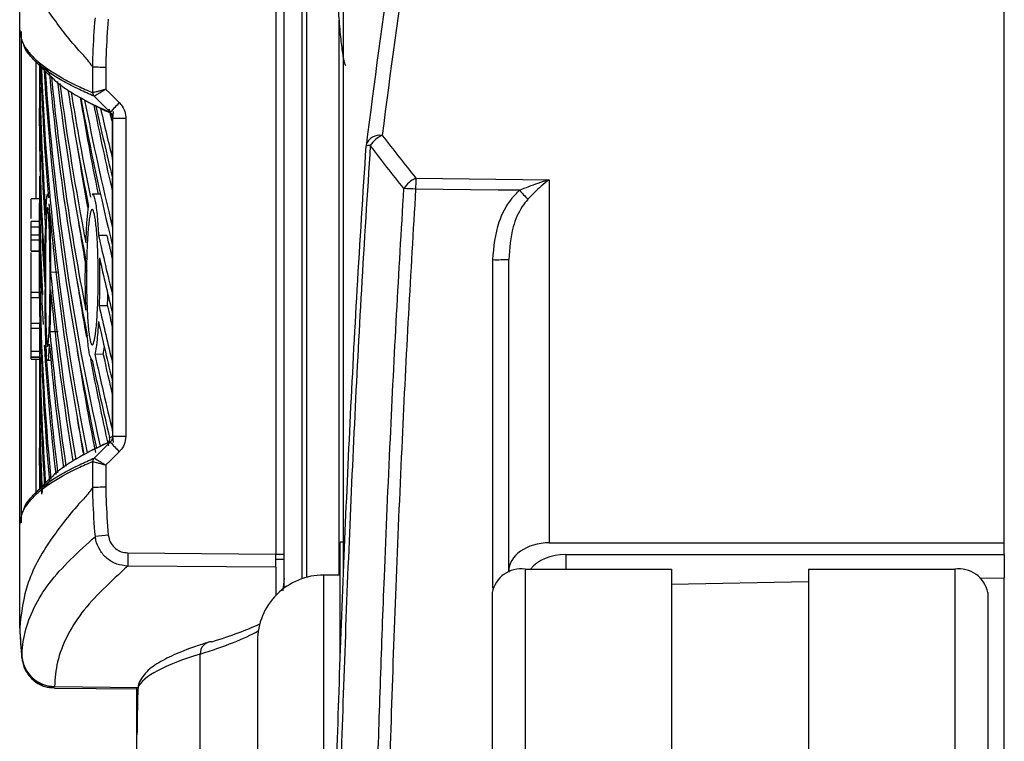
# Model space of a CAD drawing. Header units: millimetres. Extents: x 0 to 420, y 0 to 297.
# Tile 48 of 59: x 291.82 to 295.1, y 260.44 to 262.84. Entities that reach past the tile are written whole.
import ezdxf

# ---------------------------------------------------------------- set-up
doc = ezdxf.new("R2010")
doc.units = ezdxf.units.MM

msp = doc.modelspace()

# ---------------------------------------------------------------- linework, layer by layer
at = {"color": 7, "linetype": 'Continuous', "lineweight": 25}
for p, q in [((292.89686, 260.99082), (292.89686, 265.90443)), ((292.77397, 263.8692), (292.77397, 260.98346)), ((292.75918, 260.97898), (292.75918, 263.83164)), ((292.6986, 260.94705), (292.6986, 263.5268)), ((295.09973, 261.09813), (295.09973, 263.33794)), ((291.81745, 262.80777), (291.81745, 263.1545)), ((292.67106, 262.90697), (292.67106, 261.06089)), ((292.88206, 260.99079), (292.88206, 262.84097)), ((291.81745, 262.80777), (291.81745, 262.80775)), ((291.81745, 261.16009), (291.81745, 262.80777)), ((291.8223, 262.80297), (291.8223, 261.16489)), ((291.8671, 262.7063), (291.92239, 262.65114)), ((291.87258, 262.24797), (291.87258, 262.70898)), ((291.88354, 262.6899), (291.88354, 262.54713)), ((291.90175, 262.68345), (291.91653, 262.66342)), ((292.06126, 262.59868), (292.06126, 262.68357)), ((292.06126, 262.68357), (292.06126, 262.68356)), ((292.1047, 262.68346), (292.1047, 262.61008)), ((292.06108, 262.59868), (292.06126, 262.59868)), ((292.06588, 262.58697), (292.06611, 262.58703)), ((291.88354, 262.48883), (291.88354, 262.54713)), ((292.11904, 262.53404), (292.11928, 262.53394)), ((292.12774, 262.51423), (292.12721, 262.51445)), ((292.12721, 262.37664), (292.12721, 262.51445)), ((292.12774, 262.51423), (292.17119, 262.51423)), ((292.12774, 261.45363), (292.12774, 262.51423)), ((292.17119, 262.51423), (292.17119, 261.45363)), ((292.97231, 262.42112), (292.9724, 262.42085)), ((291.88354, 262.32061), (291.88354, 262.2305)), ((292.12721, 262.15013), (292.12721, 262.31374)), ((293.13828, 262.31362), (293.58285, 262.30881)), ((293.58285, 262.30881), (293.58285, 261.09813)), ((291.91215, 262.26065), (291.91034, 262.26062)), ((292.08643, 262.26089), (292.05921, 262.26041)), ((291.88354, 262.24559), (291.856, 262.24535)), ((291.88419, 262.16975), (291.856, 262.1695)), ((291.856, 262.1514), (291.856, 262.1695)), ((291.88354, 262.16974), (291.88354, 262.07773)), ((291.856, 262.1514), (291.88429, 262.1514)), ((291.856, 262.12539), (291.856, 262.1514)), ((291.856, 262.10863), (291.856, 262.12539)), ((291.856, 262.12539), (291.88429, 262.12539)), ((291.88429, 262.12539), (291.88429, 262.1514)), ((291.88469, 262.12562), (291.88469, 261.95743)), ((292.10825, 262.1229), (292.08055, 262.12286)), ((291.856, 262.10863), (291.88422, 262.1084)), ((291.856, 262.07243), (291.856, 262.10863)), ((291.856, 262.07243), (291.88383, 262.07221)), ((291.856, 262.07109), (291.856, 262.07243)), ((291.856, 262.07109), (291.8838, 262.07085)), ((291.856, 261.93366), (291.856, 262.06627)), ((291.88354, 262.07085), (291.88354, 262.06989)), ((292.12721, 261.92361), (292.12721, 262.08722)), ((293.39442, 260.94699), (293.39442, 262.04228)), ((293.44757, 261.00246), (293.44757, 262.04276)), ((291.88354, 262.00425), (291.88354, 261.93486)), ((291.94808, 262.00005), (291.92051, 261.99999)), ((291.856, 261.93366), (291.856, 261.9519)), ((291.856, 261.93366), (291.88375, 261.93365)), ((291.856, 261.91661), (291.856, 261.93366)), ((291.88469, 261.95743), (291.88927, 261.95744)), ((291.856, 261.91661), (291.8837, 261.91637)), ((291.856, 261.83048), (291.856, 261.91661)), ((291.88469, 261.89911), (291.88469, 261.73091)), ((292.11011, 261.88801), (292.08241, 261.88797)), ((292.12721, 261.6971), (292.12721, 261.86071)), ((291.856, 261.83048), (291.88422, 261.83071)), ((291.856, 261.81372), (291.856, 261.83048)), ((291.856, 261.81372), (291.88429, 261.81372)), ((291.856, 261.73712), (291.856, 261.81372)), ((291.88429, 261.73712), (291.88429, 261.81372)), ((291.94544, 261.80164), (291.91786, 261.80165)), ((291.856, 261.71901), (291.856, 261.73712)), ((291.856, 261.73712), (291.88429, 261.73712)), ((291.88469, 261.73091), (291.88927, 261.73092)), ((292.09587, 261.72658), (292.09973, 261.7521)), ((291.856, 261.71901), (291.88419, 261.71877)), ((291.856, 261.71715), (291.856, 261.71901)), ((291.856, 261.71715), (291.88354, 261.717)), ((291.856, 261.71065), (291.856, 261.71715)), ((291.856, 261.71065), (291.88354, 261.71041)), ((291.87258, 261.26074), (291.87258, 261.7105)), ((291.88354, 261.71877), (291.88354, 261.58277)), ((291.91036, 261.70723), (291.92122, 261.70705)), ((292.09587, 261.72658), (292.06814, 261.72672)), ((291.88469, 261.67259), (291.88469, 261.5044)), ((292.12721, 261.47058), (292.12721, 261.63419)), ((291.88354, 261.58277), (291.88354, 261.41455)), ((291.88469, 261.5044), (291.88927, 261.50441)), ((292.12774, 261.45363), (292.17119, 261.45363)), ((291.88354, 261.35625), (291.88354, 261.41455)), ((292.03163, 261.39228), (292.0165, 261.38332)), ((292.06126, 261.36917), (292.06108, 261.36918)), ((292.06126, 261.28429), (292.06126, 261.36917)), ((292.06588, 261.38089), (292.06611, 261.38083)), ((292.1047, 261.35778), (292.1047, 261.2844)), ((291.92228, 261.31661), (291.8671, 261.26156)), ((291.91652, 261.30443), (291.90426, 261.28826)), ((292.06126, 261.2843), (292.06126, 261.28429)), ((291.81745, 261.1601), (291.81745, 261.16009)), ((291.81745, 260.81336), (291.81745, 261.16009)), ((292.89686, 261.10093), (292.88584, 261.10093)), ((292.88584, 260.7037), (292.88584, 261.10093)), ((293.58285, 261.09813), (295.09973, 261.09813)), ((295.09973, 261.05919), (295.09973, 261.09813)), ((292.17794, 261.06485), (292.67106, 261.06089)), ((292.67106, 261.01699), (292.67106, 261.06089)), ((292.67106, 261.06067), (292.6986, 261.06067)), ((292.67106, 261.04373), (292.6986, 261.04421)), ((293.63792, 261.05919), (295.09973, 261.05919)), ((293.63792, 261.05919), (293.63792, 261.01039)), ((295.09973, 261.05919), (295.09973, 260.9813)), ((292.67106, 261.01699), (292.17794, 261.02095)), ((292.67106, 261.01699), (292.67106, 260.92268)), ((293.50265, 261.01039), (293.50265, 179.23296)), ((293.50265, 261.01039), (293.99003, 261.01039)), ((293.99003, 261.01039), (293.99003, 179.23296)), ((294.44713, 261.01039), (294.44713, 179.23296)), ((294.44713, 261.01039), (294.93451, 261.01039)), ((294.93451, 261.01039), (294.93451, 179.23296)), ((292.88584, 260.99079), (292.83077, 260.99079)), ((292.83077, 260.28398), (292.83077, 260.99079)), ((293.44757, 261.00246), (293.44757, 260.99995)), ((295.02195, 260.97986), (295.09973, 260.9813)), ((295.09973, 259.87708), (295.09973, 260.9813)), ((293.99003, 260.96076), (294.44713, 260.96922)), ((293.3925, 260.9325), (293.3925, 179.15508)), ((295.04466, 260.9325), (295.04466, 179.18312)), ((291.81745, 260.81336), (291.81745, 260.81335)), ((292.61005, 260.7705), (292.61005, 260.27486)), ((291.825, 260.71604), (291.82499, 260.71681)), ((292.41927, 260.14445), (292.41927, 260.72729)), ((291.93353, 260.61381), (292.21171, 260.61138)), ((291.93356, 260.61941), (291.93355, 260.61866)), ((291.93355, 260.61866), (292.21239, 260.61623)), ((291.93355, 260.61866), (291.93357, 260.61766)), ((292.20846, 260.45794), (292.20846, 260.61489)), ((292.20846, 260.02769), (292.20846, 260.45794))]:
    msp.add_line(p, q, dxfattribs=at)
at = {"color": 7, "linetype": 'Continuous', "lineweight": 25, "flags": 128}
for points in [[(292.11928, 262.53394), (292.09258, 262.56046), (292.08681, 262.56618), (292.06588, 262.58697)], [(292.1047, 262.61008), (292.11746, 262.59741), (292.14992, 262.56517)], [(293.48362, 262.27373), (293.41214, 262.27452), (293.13732, 262.27753)], [(292.06588, 261.38089), (292.09258, 261.4074), (292.11928, 261.43392)], [(292.14992, 261.40269), (292.11746, 261.37045), (292.1047, 261.35778)]]:
    msp.add_lwpolyline(points, dxfattribs=at)
at = {"color": 7, "linetype": 'Continuous', "lineweight": 25}
for centre, radius, start, end in [((292.07755, 262.59859), 0.01647, 179.69627, 224.89199), ((292.07787, 262.59876), 0.01662, 180.27775, 224.92063), ((293.5167, 261.19335), 1.93649, 134.89458, 136.18907), ((293.0172, 262.41064), 0.04662, 78.7448, 163.04562), ((293.05717, 262.37863), 0.08364, 111.66238, 147.96577), ((293.02726, 262.41743), 0.05507, 172.89657, 176.15378), ((292.98248, 262.39829), 0.02499, 81.27888, 114.00714), ((293.17054, 262.23575), 0.08429, 112.50342, 149.08259), ((294.2692, 262.26546), 1.13195, 177.56128, 179.38898), ((293.08726, 261.49874), 0.7804, 86.32214, 89.19473), ((296.53694, 265.05727), 4.13169, 222.35359, 222.91999), ((293.40741, 263.53266), 1.49044, 269.5009, 271.54429), ((293.5167, 262.77451), 1.93649, 223.81093, 225.10542), ((292.07755, 261.36926), 0.01647, 135.10801, 180.30373), ((292.07787, 261.36909), 0.01662, 135.07937, 179.72225), ((293.68338, 245.00523), 16.1952, 95.564779, 95.718362), ((293.69526, 261.0429), 1.51748, 179.1712, 180.8288), ((293.48888, 260.91303), 0.09832, 81.95053, 168.57825), ((294.94828, 260.91303), 0.09832, 11.42175, 98.04947), ((292.83034, 260.7705), 0.22029, 89.88798, 180), ((293.59466, 260.90508), 1.77957, 182.95451, 186.04838), ((292.4586, 260.72907), 0.03937, 90.47936, 182.59895), ((291.93435, 260.72941), 0.11, 186.17949, 269.5857), ((291.93434, 260.72865), 0.10999, 186.17855, 269.58925), ((292.2534, 260.6166), 0.04098, 154.99571, 180.18893)]:
    msp.add_arc(centre, radius, start, end, dxfattribs=at)
for centre, major_axis, ratio, start_param, end_param in [((347.83, 259.71278), (55.00834, 1.35748), 0.7068915, 3.0197397, 3.0361245), ((347.83096, 259.67384), (55.06342, 1.35748), 0.7068919, 3.0197571, 3.0361419), ((339.12408, 262.26911), (47.24002, -0.53863), 0.414169, 3.1476617, 3.1753083), ((339.12408, 263.21987), (47.24002, 0.53863), 0.414169, 3.1407414, 3.1666855), ((339.12408, 262.49563), (47.24002, -0.53863), 0.414169, 3.1588855, 3.1817341), ((339.12408, 263.44639), (47.24002, 0.53863), 0.414169, 3.153113, 3.218904), ((339.12408, 262.72214), (47.24002, -0.53863), 0.414169, 3.1715549, 3.2359826), ((339.12408, 263.6729), (47.24002, 0.53863), 0.414169, 3.1653215, 3.2294091), ((339.12408, 262.94866), (47.24002, -0.53863), 0.414169, 3.1836893, 3.2284504), ((339.12408, 263.89942), (47.24002, 0.53863), 0.414169, 3.1778803, 3.2177659), ((339.12408, 263.17517), (47.24002, -0.53863), 0.414169, 3.1966516, 3.2268682), ((339.12408, 264.12593), (47.24002, 0.53863), 0.414169, 3.1906186, 3.2178101), ((339.12408, 263.40169), (47.24002, -0.53863), 0.414169, 3.2096241, 3.2295325), ((339.12408, 264.35245), (47.24002, 0.53863), 0.414169, 3.203634, 3.221638), ((339.12408, 264.35245), (47.21249, 0.53831), 0.414169, 3.2046672, 3.2212045), ((339.12408, 263.6282), (47.24002, -0.53863), 0.414169, 3.2226079, 3.2479278), ((339.12408, 264.57896), (47.24002, 0.53863), 0.414169, 3.2166698, 3.2384832), ((339.12408, 264.57896), (47.21249, 0.53831), 0.414169, 3.2175547, 3.2325931), ((339.12408, 263.85472), (47.24002, -0.53863), 0.414169, 3.2356038, 3.2479278), ((339.12408, 262.99335), (47.24002, 0.53863), 0.414169, 3.1368704, 3.1647365), ((339.12408, 264.80548), (47.24002, 0.53863), 0.414169, 3.2297269, 3.2384832), ((339.12408, 264.80548), (47.21249, 0.53831), 0.414169, 3.2298573, 3.2325931), ((339.12408, 262.0426), (47.24002, -0.53863), 0.414169, 3.146315, 3.1742349), ((339.12408, 264.12593), (47.21249, 0.53831), 0.414169, 3.2014731, 3.2118391), ((339.12408, 262.76684), (47.24002, 0.53863), 0.414169, 3.1368704, 3.1570486), ((339.12408, 262.49563), (47.24002, -0.53863), 0.414169, 3.182791, 3.2255169), ((339.12408, 263.89942), (47.21249, 0.53831), 0.414169, 3.2014731, 3.2111161), ((339.12408, 261.81608), (47.24002, -0.53863), 0.414169, 3.1532999, 3.168614), ((339.12408, 264.35245), (47.24002, 0.53863), 0.414169, 3.2282303, 3.2384832), ((339.12408, 264.35245), (47.21249, 0.53831), 0.414169, 3.2282952, 3.2325931), ((339.12408, 261.55895), (47.24005, -0.53436), 0.4082376, 3.1408103, 3.1426868), ((339.12408, 263.40169), (47.24002, -0.53863), 0.414169, 3.2383085, 3.2479278), ((339.12408, 263.21987), (47.24002, 0.53863), 0.414169, 3.1764356, 3.2084087), ((339.12408, 263.6729), (47.21249, 0.53831), 0.414169, 3.2014731, 3.2107809), ((339.12408, 262.38016), (47.24005, 0.53436), 0.4082381, 3.1369749, 3.142375), ((339.12408, 262.54032), (47.24002, 0.53863), 0.414169, 3.1438553, 3.1769639), ((339.12408, 262.26911), (47.24002, -0.53863), 0.414169, 3.1858228, 3.2150558), ((339.12408, 261.58957), (47.24002, -0.53863), 0.414169, 3.1532999, 3.1836839), ((339.12408, 264.12593), (47.24002, 0.53863), 0.414169, 3.228661, 3.2384832), ((339.12408, 264.12593), (47.21249, 0.53831), 0.414169, 3.2287259, 3.2325931), ((339.12408, 263.17517), (47.24002, -0.53863), 0.414169, 3.2375651, 3.2479278), ((339.12408, 262.99335), (47.24002, 0.53863), 0.414169, 3.1749937, 3.1979214), ((339.12408, 262.31381), (47.24002, 0.53863), 0.414169, 3.1438553, 3.1659828), ((339.12408, 261.81608), (47.24002, -0.53863), 0.414169, 3.1720973, 3.1941409), ((339.12408, 262.76684), (47.24002, 0.53863), 0.414169, 3.1656871, 3.1874403), ((339.12408, 262.0426), (47.24002, -0.53863), 0.414169, 3.1835014, 3.2045977), ((339.12408, 263.44639), (47.21249, 0.53831), 0.414169, 3.2014731, 3.2189245), ((339.12408, 263.6729), (47.21249, 0.53831), 0.414169, 3.2145152, 3.2294268), ((339.12408, 262.94866), (47.24002, -0.53863), 0.414169, 3.2325732, 3.2458073), ((339.12408, 263.89942), (47.24002, 0.53863), 0.414169, 3.2253052, 3.2384832), ((339.12408, 263.89942), (47.21249, 0.53831), 0.414169, 3.2253774, 3.2325931), ((339.12408, 261.36305), (47.24002, -0.53863), 0.414169, 3.1532999, 3.1732253), ((339.12408, 261.13654), (47.24002, -0.53863), 0.414169, 3.146315, 3.1627635), ((339.12408, 262.08729), (47.24002, 0.53863), 0.414169, 3.1438553, 3.1560194), ((339.12408, 263.21987), (47.21249, 0.53831), 0.414169, 3.2014731, 3.2072782), ((339.12408, 261.86078), (47.24002, 0.53863), 0.414169, 3.1368704, 3.1437796), ((339.12408, 260.91002), (47.24002, -0.53863), 0.414169, 3.146315, 3.1502874), ((293.58525, 261.00076), (0.13766, -0.0034), 0.7068915, 1.6056923, 3.1590353), ((293.64033, 260.96182), (0.13766, -0.0034), 0.7068915, 1.6056923, 2.6542234), ((285.40087, 260.81193), (7.33831, 0.12943), 0.0830679, 6.0041367, 6.0994634), ((285.40159, 260.77077), (7.297, 0.12944), 0.0835378, 6.0041199, 6.1281069), ((297.71564, 260.6949), (5.50717, 0.09639), 0.0824453, 2.8625661, 3.1021989), ((297.71564, 260.56696), (4.44762, 3.33233), 0.9746097, 2.4807874, 2.4991631)]:
    msp.add_ellipse(centre, major_axis=major_axis, ratio=ratio, start_param=start_param, end_param=end_param, dxfattribs=at)
for points, knots in [([(292.06126, 262.68357), (292.05938, 262.68654), (292.04778, 262.70487), (291.99889, 262.75586), (291.91481, 262.86213), (291.83401, 263.002), (291.82297, 263.10364), (291.81745, 263.1545)], [0, 0, 0, 0, 0.0117013, 0.0722088, 0.3141935, 0.6568871, 1, 1, 1, 1]), ([(292.87121, 263.0199), (292.8728, 262.98636), (292.87596, 262.91961), (292.88187, 262.83534), (292.88836, 262.76669), (292.89513, 262.71835), (292.90083, 262.69173), (292.9038, 262.69021), (292.90482, 262.68968)], [0, 0, 0, 0, 0.1821095, 0.3625692, 0.5439295, 0.7247964, 0.9055522, 1, 1, 1, 1]), ([(292.06126, 262.68356), (292.06142, 262.69805), (292.06202, 262.75296), (292.06645, 262.80771), (292.06971, 262.84802)], [0, 0, 0, 0, 0.26388418, 1, 1, 1, 1]), ([(292.11291, 262.84375), (292.10974, 262.80444), (292.10543, 262.75107), (292.10485, 262.69756), (292.1047, 262.68346)], [0, 0, 0, 0, 0.7365741, 1, 1, 1, 1]), ([(291.81745, 262.80775), (291.8195, 262.7929), (291.82281, 262.769), (291.8448, 262.73606), (291.86395, 262.71573), (291.8871, 262.6954), (291.91404, 262.67506), (291.9583, 262.64798), (292.00713, 262.62252), (292.04429, 262.6061), (292.06108, 262.59868)], [0, 0, 0, 0, 0.2128192, 0.3423754, 0.4719316, 0.50432, 0.6339994, 0.7636564, 0.8932125, 1, 1, 1, 1]), ([(292.06588, 262.58697), (292.04909, 262.59439), (292.01194, 262.61081), (291.96312, 262.63628), (291.91886, 262.66336), (291.89195, 262.6837), (291.86876, 262.70403), (291.85027, 262.72437), (291.83451, 262.74472), (291.83213, 262.75603), (291.83166, 262.7583)], [0, 0, 0, 0, 0.1302824, 0.288343, 0.4465265, 0.6047374, 0.6442518, 0.8023123, 0.9603728, 1, 1, 1, 1]), ([(292.1047, 262.68346), (292.10317, 262.68347), (292.09663, 262.68348), (292.08535, 262.68351), (292.07314, 262.68354), (292.06423, 262.68356), (292.06225, 262.68356), (292.06126, 262.68356)], [0, 0, 0, 0, 0.0716067, 0.3068114, 0.5378745, 0.7689372, 1, 1, 1, 1]), ([(291.91996, 262.65495), (291.92422, 262.65036), (291.93854, 262.63496), (291.96763, 262.61401), (292.01059, 262.58673), (292.05687, 262.56133), (292.10095, 262.54132), (292.12079, 262.53231)], [0, 0, 0, 0, 0.1134097, 0.380634, 0.514243, 0.7814673, 1, 1, 1, 1]), ([(292.01282, 262.58654), (292.01283, 262.58653), (292.01546, 262.58492), (292.01821, 262.58331), (292.02095, 262.58171)], [0, 0, 0, 0, 0.0053381, 1, 1, 1, 1]), ([(292.1047, 262.61008), (292.10459, 262.61005), (292.10211, 262.6094), (292.09474, 262.60748), (292.08327, 262.60449), (292.07207, 262.60155), (292.064, 262.59943), (292.06218, 262.59893), (292.06126, 262.59868)], [0, 0, 0, 0, 0.0053156, 0.1176999, 0.3508535, 0.5700679, 0.7835799, 1, 1, 1, 1]), ([(292.1047, 262.61008), (292.1046, 262.61002), (292.1024, 262.60871), (292.09584, 262.60483), (292.08565, 262.59878), (292.07569, 262.59284), (292.06854, 262.58854), (292.06692, 262.58754), (292.06611, 262.58703)], [0, 0, 0, 0, 0.0053156, 0.1176999, 0.3508535, 0.5700679, 0.7835799, 1, 1, 1, 1]), ([(292.03387, 262.57432), (292.03321, 262.57469), (292.02993, 262.57653), (292.02561, 262.57899), (292.02202, 262.58108), (292.02095, 262.58171)], [0, 0, 0, 0, 0.1494253, 0.747127, 1, 1, 1, 1]), ([(292.03387, 262.57432), (292.03755, 262.57228), (292.04523, 262.56803), (292.05763, 262.56147), (292.06668, 262.55684), (292.07151, 262.55442), (292.07172, 262.55431)], [0, 0, 0, 0, 0.30606792, 0.63761228, 0.98382871, 1, 1, 1, 1]), ([(292.08705, 262.54679), (292.08629, 262.54716), (292.08247, 262.549), (292.07734, 262.55151), (292.07306, 262.55365), (292.07172, 262.55431)], [0, 0, 0, 0, 0.1469211, 0.7346058, 1, 1, 1, 1]), ([(292.14992, 262.56517), (292.15584, 262.55779), (292.16688, 262.54405), (292.17098, 262.52502), (292.17116, 262.51559), (292.17119, 262.51423)], [0, 0, 0, 0, 0.4975078, 0.9271867, 1, 1, 1, 1]), ([(292.08705, 262.54679), (292.09194, 262.54446), (292.1024, 262.53948), (292.11591, 262.53333), (292.12456, 262.5295), (292.12721, 262.52833)], [0, 0, 0, 0, 0.3784171, 0.8098591, 1, 1, 1, 1]), ([(292.12721, 262.51445), (292.12679, 262.51807), (292.12603, 262.52479), (292.12194, 262.53105), (292.11942, 262.53365), (292.11904, 262.53404)], [0, 0, 0, 0, 0.4979723, 0.9247743, 1, 1, 1, 1]), ([(292.12774, 262.51423), (292.12773, 262.51475), (292.12763, 262.51841), (292.12594, 262.52581), (292.12162, 262.53109), (292.11928, 262.53394)], [0, 0, 0, 0, 0.0718682, 0.4987863, 1, 1, 1, 1]), ([(292.12774, 262.51423), (292.12775, 262.51429), (292.12809, 262.51689), (292.12892, 262.52345), (292.12963, 262.53108), (292.13006, 262.53571)], [0, 0, 0, 0, 0.0099417, 0.4001815, 1, 1, 1, 1]), ([(293.0263, 262.45636), (293.04474, 262.43248), (293.08162, 262.38472), (293.11939, 262.33732), (293.13828, 262.31362)], [0, 0, 0, 0, 0.5000188, 1, 1, 1, 1]), ([(292.85537, 259.634), (292.85639, 259.68128), (292.86026, 259.86074), (292.86851, 260.18199), (292.88185, 260.60917), (292.89838, 261.04853), (292.91856, 261.4965), (292.94241, 261.95373), (292.96218, 262.26162), (292.9724, 262.42085)], [0, 0, 0, 0, 0.0548594, 0.2082454, 0.3616315, 0.5223732, 0.6778974, 0.8334221, 1, 1, 1, 1]), ([(292.98627, 262.42299), (292.97604, 262.26262), (292.9563, 261.95304), (292.93243, 261.49252), (292.91226, 261.04131), (292.89574, 260.59876), (292.88242, 260.16843), (292.8744, 259.85317), (292.87065, 259.67967), (292.86979, 259.64)], [0, 0, 0, 0, 0.1681158, 0.32453, 0.4820555, 0.6442983, 0.7985868, 0.9539474, 1, 1, 1, 1]), ([(293.09822, 262.27906), (293.07934, 262.30296), (293.04157, 262.35075), (293.0047, 262.39891), (292.98627, 262.42299)], [0, 0, 0, 0, 0.4999399, 1, 1, 1, 1]), ([(293.48362, 262.27373), (293.50413, 262.28227), (293.53669, 262.29581), (293.57015, 262.3055), (293.58264, 262.30875), (293.58285, 262.30881)], [0, 0, 0, 0, 0.6262237, 0.9938086, 1, 1, 1, 1]), ([(293.58285, 262.30881), (293.58272, 262.30871), (293.57369, 262.30212), (293.54946, 262.283), (293.52604, 262.25888), (293.51129, 262.24369)], [0, 0, 0, 0, 0.0053551, 0.3734116, 1, 1, 1, 1]), ([(291.90453, 262.19051), (291.90529, 262.20928), (291.90681, 262.24688), (291.90885, 262.25576), (291.90987, 262.26021)], [0, 0, 0, 0, 0.4989175, 1, 1, 1, 1]), ([(291.91038, 262.25853), (291.91127, 262.2577), (291.9122, 262.25682), (291.91313, 262.24898), (291.91316, 262.24865)], [0, 0, 0, 0, 0.9585841, 1, 1, 1, 1]), ([(292.05926, 262.25763), (292.05987, 262.25849), (292.06314, 262.26307), (292.0692, 262.23997), (292.07609, 262.19277), (292.07914, 262.14492), (292.08055, 262.12286)], [0, 0, 0, 0, 0.0747994, 0.3988125, 0.7227908, 1, 1, 1, 1]), ([(292.9932, 259.66587), (292.99559, 259.77075), (293.00037, 259.98052), (293.00949, 260.30733), (293.02022, 260.64204), (293.03422, 261.02161), (293.05174, 261.42837), (293.07328, 261.8613), (293.08989, 262.13954), (293.09822, 262.27906)], [0, 0, 0, 0, 0.1280866, 0.2561733, 0.3863478, 0.5165225, 0.6894245, 0.8442607, 1, 1, 1, 1]), ([(293.13732, 262.27753), (293.12902, 262.13805), (293.11243, 261.85908), (293.0909, 261.42501), (293.07186, 260.98144), (293.05569, 260.53171), (293.0426, 260.09476), (293.03571, 259.81197), (293.03268, 259.67348), (293.03268, 259.67344)], [0, 0, 0, 0, 0.15631, 0.3126199, 0.486675, 0.6576695, 0.8289632, 0.9999575, 1, 1, 1, 1]), ([(293.39442, 262.04228), (293.39844, 262.08504), (293.40521, 262.15703), (293.4452, 262.23443), (293.47461, 262.26451), (293.48362, 262.27373)], [0, 0, 0, 0, 0.5035815, 0.8478928, 1, 1, 1, 1]), ([(291.856, 262.1794), (291.856, 262.19016), (291.856, 262.21594), (291.856, 262.24029), (291.856, 262.24346), (291.856, 262.24487)], [0, 0, 0, 0, 0.2849928, 0.6830324, 1, 1, 1, 1]), ([(291.88375, 261.93365), (291.88375, 261.97884), (291.88374, 262.05672), (291.88362, 262.15151), (291.88355, 262.2053), (291.88354, 262.22415), (291.88354, 262.2305)], [0, 0, 0, 0, 0.3858589, 0.6649336, 0.8871478, 1, 1, 1, 1]), ([(291.91496, 262.22797), (291.91555, 262.21803), (291.91712, 262.19179), (291.91915, 262.12801), (291.92028, 262.05689), (291.92045, 262.01301), (291.92051, 261.99999)], [0, 0, 0, 0, 0.2012869, 0.5312186, 0.8609815, 1, 1, 1, 1]), ([(293.51129, 262.24369), (293.50482, 262.23562), (293.48302, 262.20842), (293.45511, 262.14086), (293.4504, 262.07963), (293.44757, 262.04276)], [0, 0, 0, 0, 0.1437042, 0.4844987, 1, 1, 1, 1]), ([(291.90516, 262.14832), (291.90578, 262.1648), (291.90703, 262.19777), (291.90952, 262.21814), (291.91221, 262.21342), (291.91481, 262.18246), (291.91699, 262.12918), (291.91843, 262.0595), (291.91891, 261.98134), (291.91836, 261.90349), (291.91687, 261.83472), (291.91466, 261.78273), (291.91204, 261.75341), (291.90935, 261.75007), (291.90691, 261.77312), (291.90495, 261.81996), (291.90363, 261.88527), (291.90304, 261.96177), (291.90321, 262.04045), (291.904, 262.10469), (291.90484, 262.1362), (291.90516, 262.14832)], [0, 0, 0, 0, 0.0537008, 0.107401, 0.161118, 0.214849, 0.268575, 0.3222758, 0.3759418, 0.429583, 0.4832243, 0.5368906, 0.5905915, 0.6443177, 0.6980486, 0.7517655, 0.8054595, 0.8591318, 0.9127903, 0.9664454, 1, 1, 1, 1]), ([(292.03819, 262.09909), (292.03944, 262.12617), (292.04165, 262.1743), (292.04538, 262.20601), (292.04702, 262.21988)], [0, 0, 0, 0, 0.5628369, 1, 1, 1, 1]), ([(292.04556, 262.14252), (292.0472, 262.15888), (292.05047, 262.19161), (292.05688, 262.21239), (292.06356, 262.20864), (292.06991, 262.17905), (292.07511, 262.1274), (292.0785, 262.05955), (292.07967, 261.98335), (292.07847, 261.90739), (292.07507, 261.84007), (292.0699, 261.7888), (292.06359, 261.75935), (292.05688, 261.75521), (292.05055, 261.77699), (292.04529, 261.82228), (292.04164, 261.88581), (292.03995, 261.96036), (292.04038, 262.03712), (292.04248, 262.09981), (292.04471, 262.13069), (292.04556, 262.14252)], [0, 0, 0, 0, 0.05380404, 0.10760312, 0.16151831, 0.21550142, 0.26942201, 0.32316797, 0.37670505, 0.43010079, 0.48349336, 0.5370217, 0.59075653, 0.64466936, 0.69865246, 0.75257487, 0.80634185, 0.85992939, 0.91338519, 0.9668046, 1, 1, 1, 1]), ([(291.88429, 262.1514), (291.88429, 262.15346), (291.88428, 262.15758), (291.88427, 262.16309), (291.88424, 262.1672), (291.88421, 262.16953), (291.88419, 262.16952), (291.88419, 262.16951)], [0, 0, 0, 0, 0.2143545, 0.4290874, 0.643822, 0.8585602, 1, 1, 1, 1]), ([(291.88422, 262.1084), (291.88423, 262.10934), (291.88425, 262.11126), (291.88428, 262.1162), (291.88429, 262.12116), (291.88429, 262.1243), (291.88429, 262.12539)], [0, 0, 0, 0, 0.2798496, 0.5648212, 0.8497894, 1, 1, 1, 1]), ([(291.90188, 262.00209), (291.90201, 262.033), (291.90223, 262.08544), (291.90305, 262.12972), (291.90339, 262.1479)], [0, 0, 0, 0, 0.5894269, 1, 1, 1, 1]), ([(291.8838, 262.07111), (291.88381, 262.07105), (291.88382, 262.07093), (291.88382, 262.07176), (291.88383, 262.07221)], [0, 0, 0, 0, 0.4588003, 1, 1, 1, 1]), ([(292.03802, 261.87343), (292.03723, 261.90265), (292.03569, 261.95878), (292.03639, 262.01734), (292.03672, 262.04542)], [0, 0, 0, 0, 0.520389, 1, 1, 1, 1]), ([(292.08329, 262.04847), (292.08372, 262.01795), (292.08448, 261.96356), (292.08304, 261.91103), (292.08241, 261.88797)], [0, 0, 0, 0, 0.5610233, 1, 1, 1, 1]), ([(291.8837, 261.91653), (291.88371, 261.91659), (291.88372, 261.91674), (291.88373, 261.91942), (291.88374, 261.92378), (291.88375, 261.92883), (291.88375, 261.93226), (291.88375, 261.93365)], [0, 0, 0, 0, 0.1800885, 0.4029794, 0.6258698, 0.8487592, 1, 1, 1, 1]), ([(291.90765, 261.72), (291.90675, 261.73226), (291.90494, 261.7568), (291.90306, 261.8272), (291.9022, 261.89327), (291.90199, 261.93308), (291.90195, 261.9424)], [0, 0, 0, 0, 0.3026632, 0.605193, 0.9075685, 1, 1, 1, 1]), ([(291.9204, 261.94212), (291.92011, 261.91183), (291.91961, 261.86037), (291.91837, 261.81876), (291.91786, 261.80165)], [0, 0, 0, 0, 0.5886716, 1, 1, 1, 1]), ([(292.11011, 261.88801), (292.1106, 261.90095), (292.11112, 261.91443), (292.11116, 261.92873), (292.11116, 261.92931)], [0, 0, 0, 0, 0.9594859, 1, 1, 1, 1]), ([(291.88429, 261.81372), (291.88429, 261.81578), (291.88428, 261.81991), (291.88427, 261.82538), (291.88424, 261.82894), (291.88423, 261.83026), (291.88422, 261.83071)], [0, 0, 0, 0, 0.2844746, 0.5694513, 0.8544304, 1, 1, 1, 1]), ([(292.08008, 261.83647), (292.07835, 261.81155), (292.07508, 261.7645), (292.07036, 261.73881), (292.06814, 261.72672)], [0, 0, 0, 0, 0.5295417, 1, 1, 1, 1]), ([(292.05917, 261.70745), (292.05652, 261.71061), (292.05119, 261.71696), (292.04583, 261.75371), (292.04338, 261.78143), (292.04279, 261.78799)], [0, 0, 0, 0, 0.431457, 0.865462, 1, 1, 1, 1]), ([(291.88419, 261.71891), (291.8842, 261.71899), (291.88422, 261.71917), (291.88425, 261.72192), (291.88427, 261.72632), (291.88428, 261.73167), (291.88429, 261.73542), (291.88429, 261.73712)], [0, 0, 0, 0, 0.1791483, 0.3938237, 0.6084978, 0.8231687, 1, 1, 1, 1]), ([(291.91619, 261.76103), (291.91543, 261.74856), (291.91371, 261.72018), (291.91159, 261.7031), (291.91049, 261.70817), (291.91039, 261.70862)], [0, 0, 0, 0, 0.41643176, 0.94794165, 1, 1, 1, 1]), ([(292.1202, 261.43642), (292.11595, 261.43451), (292.10406, 261.42917), (292.09286, 261.42382), (292.08566, 261.4204)], [0, 0, 0, 0, 0.3579755, 1, 1, 1, 1]), ([(292.11328, 261.43134), (292.11541, 261.4352), (292.11864, 261.44106), (292.11753, 261.44703), (292.11715, 261.44906)], [0, 0, 0, 0, 0.66087316, 1, 1, 1, 1]), ([(292.11928, 261.43392), (292.11882, 261.43372), (292.11681, 261.43286), (292.11481, 261.432), (292.11328, 261.43134)], [0, 0, 0, 0, 0.231001, 1, 1, 1, 1]), ([(292.11715, 261.44906), (292.12005, 261.45032), (292.12356, 261.45184), (292.12713, 261.45337), (292.12774, 261.45363)], [0, 0, 0, 0, 0.8265638, 1, 1, 1, 1]), ([(292.11928, 261.43392), (292.11967, 261.43432), (292.12225, 261.43693), (292.12594, 261.44271), (292.12763, 261.44942), (292.12773, 261.45306), (292.12774, 261.45363)], [0, 0, 0, 0, 0.07710683, 0.50531813, 0.92152329, 1, 1, 1, 1]), ([(292.13006, 261.43215), (292.12963, 261.43678), (292.12892, 261.44441), (292.12809, 261.45097), (292.12775, 261.45357), (292.12774, 261.45363)], [0, 0, 0, 0, 0.5998185, 0.9900583, 1, 1, 1, 1]), ([(292.17119, 261.45363), (292.17011, 261.44423), (292.16811, 261.42678), (292.15748, 261.41049), (292.15092, 261.40372), (292.14992, 261.40269)], [0, 0, 0, 0, 0.4977123, 0.9237782, 1, 1, 1, 1]), ([(292.11455, 261.4328), (292.0969, 261.42471), (292.05523, 261.40561), (292.01058, 261.38113), (291.96763, 261.35384), (291.93854, 261.3329), (291.92422, 261.3175), (291.91996, 261.31291)], [0, 0, 0, 0, 0.2007927, 0.4740831, 0.6107252, 0.8840156, 1, 1, 1, 1]), ([(292.07332, 261.41434), (292.06853, 261.41193), (292.05787, 261.40657), (292.04789, 261.4012), (292.0424, 261.39825)], [0, 0, 0, 0, 0.4492129, 1, 1, 1, 1]), ([(292.07332, 261.41434), (292.07406, 261.41471), (292.07776, 261.41655), (292.08189, 261.41857), (292.0853, 261.42022), (292.08566, 261.4204)], [0, 0, 0, 0, 0.1825482, 0.9127414, 1, 1, 1, 1]), ([(292.06108, 261.36918), (292.04429, 261.36176), (292.00713, 261.34534), (291.9583, 261.31987), (291.91404, 261.29279), (291.8871, 261.27246), (291.86395, 261.25213), (291.8448, 261.2318), (291.82281, 261.19886), (291.8195, 261.17496), (291.81745, 261.1601)], [0, 0, 0, 0, 0.1067875, 0.2363437, 0.3660006, 0.49568, 0.5280684, 0.6576246, 0.7871807, 1, 1, 1, 1]), ([(291.83166, 261.20956), (291.83213, 261.21183), (291.83451, 261.22314), (291.85027, 261.24349), (291.86876, 261.26382), (291.89195, 261.28416), (291.91886, 261.30449), (291.96312, 261.33158), (292.01194, 261.35704), (292.04909, 261.37347), (292.06588, 261.38089)], [0, 0, 0, 0, 0.0396272, 0.1976877, 0.3557482, 0.3952626, 0.5534735, 0.711657, 0.8697175, 1, 1, 1, 1]), ([(292.03163, 261.39228), (292.03228, 261.39265), (292.03581, 261.39464), (292.03944, 261.39663), (292.0424, 261.39825)], [0, 0, 0, 0, 0.18503, 1, 1, 1, 1]), ([(292.06126, 261.36917), (292.06218, 261.36892), (292.064, 261.36843), (292.07207, 261.3663), (292.08327, 261.36337), (292.09474, 261.36038), (292.10211, 261.35846), (292.10459, 261.35781), (292.1047, 261.35778)], [0, 0, 0, 0, 0.2164201, 0.4299321, 0.6491465, 0.8823001, 0.9946844, 1, 1, 1, 1]), ([(292.06611, 261.38083), (292.06692, 261.38032), (292.06854, 261.37932), (292.07569, 261.37502), (292.08565, 261.36908), (292.09584, 261.36303), (292.1024, 261.35914), (292.1046, 261.35784), (292.1047, 261.35778)], [0, 0, 0, 0, 0.2164201, 0.4299321, 0.6491465, 0.8823001, 0.9946844, 1, 1, 1, 1]), ([(292.06126, 261.28429), (292.05938, 261.28132), (292.04778, 261.26299), (291.99889, 261.212), (291.91481, 261.10572), (291.83401, 260.96586), (291.82297, 260.86421), (291.81745, 260.81336)], [0, 0, 0, 0, 0.0117013, 0.0722088, 0.3141935, 0.6568871, 1, 1, 1, 1]), ([(292.06126, 261.2843), (292.06225, 261.2843), (292.06423, 261.2843), (292.07314, 261.28432), (292.08535, 261.28435), (292.09663, 261.28438), (292.10317, 261.28439), (292.1047, 261.2844)], [0, 0, 0, 0, 0.2310628, 0.4621255, 0.6931886, 0.9283933, 1, 1, 1, 1]), ([(292.06971, 261.11984), (292.06645, 261.16015), (292.06202, 261.2149), (292.06142, 261.26981), (292.06126, 261.2843)], [0, 0, 0, 0, 0.7361158, 1, 1, 1, 1]), ([(292.1047, 261.2844), (292.10485, 261.2703), (292.10543, 261.21678), (292.10974, 261.16342), (292.11291, 261.12411)], [0, 0, 0, 0, 0.2634259, 1, 1, 1, 1]), ([(291.82499, 260.71757), (291.82499, 260.71757), (291.82517, 260.7449), (291.83194, 260.80012), (291.86285, 260.88224), (291.92715, 260.98912), (292.01323, 261.06805), (292.06971, 261.11984)], [0, 0, 0, 0, 0.0000007, 0.2037107, 0.4074721, 0.6112331, 1, 1, 1, 1]), ([(292.17794, 261.02095), (292.1656, 261.0223), (292.14088, 261.02501), (292.10815, 261.04431), (292.0836, 261.0724), (292.07248, 261.09954), (292.07027, 261.11574), (292.06971, 261.11984)], [0, 0, 0, 0, 0.2310896, 0.4626691, 0.6930315, 0.9222733, 1, 1, 1, 1]), ([(292.11291, 261.12411), (292.11324, 261.12164), (292.11454, 261.11191), (292.12118, 261.0956), (292.13593, 261.07874), (292.15564, 261.0672), (292.17051, 261.06563), (292.17794, 261.06485)], [0, 0, 0, 0, 0.077747, 0.3068364, 0.5369565, 0.7685092, 1, 1, 1, 1]), ([(292.17794, 261.02095), (292.12146, 260.96921), (292.03542, 260.89039), (291.97151, 260.78373), (291.93964, 260.7017), (291.93558, 260.64684), (291.93356, 260.61941)], [0, 0, 0, 0, 0.3890527, 0.5926729, 0.7963808, 1, 1, 1, 1]), ([(292.6986, 260.98076), (292.6986, 260.98051), (292.69859, 260.96632), (292.6965, 260.95231), (292.69444, 260.93855)], [0, 0, 0, 0, 0.0176941, 1, 1, 1, 1]), ([(291.81745, 260.80783), (291.8184, 260.7917), (291.8203, 260.75939), (291.82352, 260.72718), (291.82513, 260.71106)], [0, 0, 0, 0, 0.4993736, 1, 1, 1, 1]), ([(292.4468, 260.76675), (292.43203, 260.76203), (292.38851, 260.74813), (292.32842, 260.72454), (292.27184, 260.69445), (292.23511, 260.6663), (292.22111, 260.64219), (292.21608, 260.63352)], [0, 0, 0, 0, 0.1236102, 0.3643025, 0.6079992, 0.8591112, 1, 1, 1, 1]), ([(291.82471, 260.71602), (291.82477, 260.71506), (291.82508, 260.71059), (291.82766, 260.69397), (291.83809, 260.66611), (291.86413, 260.63633), (291.89808, 260.61704), (291.92227, 260.61559), (291.93321, 260.61494)], [0, 0, 0, 0, 0.0184744, 0.0858076, 0.3054158, 0.5582233, 0.8000812, 1, 1, 1, 1]), ([(291.82499, 260.71681), (291.82497, 260.71726), (291.82495, 260.71772), (291.82499, 260.71757), (291.82499, 260.71757)], [0, 0, 0, 0, 0.9996347, 1, 1, 1, 1]), ([(292.21242, 260.61647), (292.21214, 260.61513), (292.21154, 260.61236), (292.21115, 260.60193), (292.21095, 260.59652)], [0, 0, 0, 0, 0.4812375, 1, 1, 1, 1]), ([(292.21641, 260.63384), (292.21575, 260.6326), (292.21507, 260.63132), (292.21473, 260.63017), (292.21472, 260.63013)], [0, 0, 0, 0, 0.9619455, 1, 1, 1, 1]), ([(292.20884, 260.49605), (292.20877, 260.49055), (292.20856, 260.47348), (292.2085, 260.46422), (292.20846, 260.45794)], [0, 0, 0, 0, 0.3219742, 1, 1, 1, 1])]:
    msp.add_open_spline(points, degree=3, knots=knots, dxfattribs=at)

doc.saveas('drawing.dxf')
